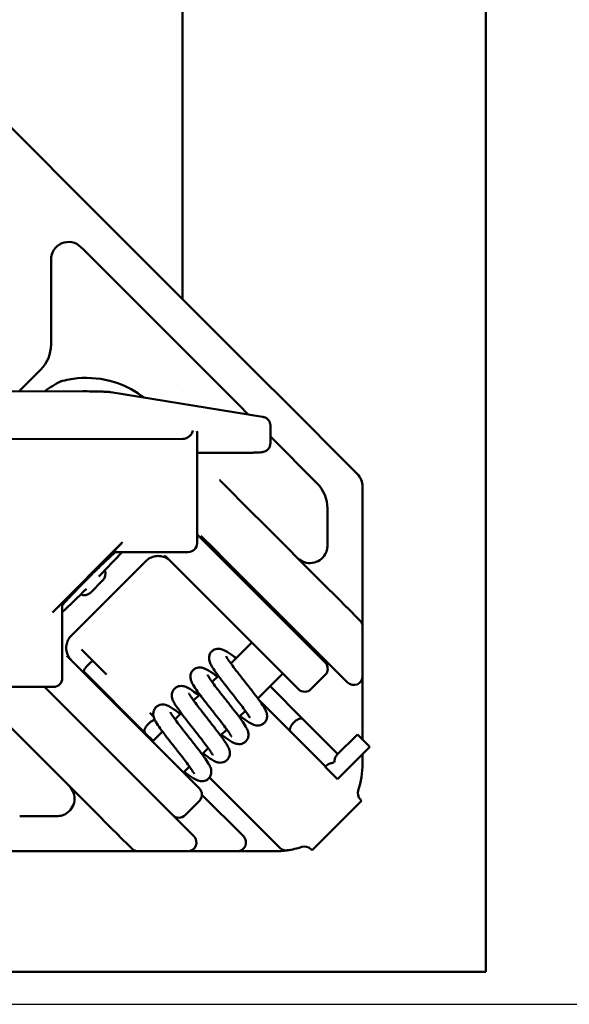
# Model space of a CAD drawing. Header units: millimetres. Extents: x 0 to 14369, y -869 to 2970.
# Tile 119 of 256: x 1360 to 1391, y 1634 to 1690. Entities that reach past the tile are written whole.
import ezdxf

# ---------------------------------------------------------------- set-up
doc = ezdxf.new("R2010")
doc.units = ezdxf.units.MM
doc.header["$LTSCALE"] = 10
doc.layers.add('Bemaßung (ISO)', color=7, linetype='Continuous', lineweight=25)
doc.layers.add('Sichtbar (ISO)', color=7, linetype='Continuous', lineweight=50)
doc.styles.add('Notiztext (DIN)', font='isocpeur.ttf')
doc.dimstyles.new('Standard (DIN)', dxfattribs={"dimscale": 10, "dimtxt": 3.5, "dimasz": 2.5, "dimexe": 3.175, "dimexo": 0.8, "dimgap": 0.8, "dimtad": 1, "dimrnd": 1e-08, "dimzin": 0, "dimtxsty": 'Notiztext (DIN)', "dimcen": 0.09, "dimdle": 10, "dimclrd": 256, "dimclre": 256, "dimclrt": 256, "dimadec": 0, "dimazin": 0, "dimtfac": 1, "dimtmove": 0, "dimatfit": 3, "dimfxl": 1, "dimtolj": 1, "dimtzin": 0, "dimlwd": -1, "dimlwe": -1, "dimarcsym": 0})

# ---------------------------------------------------------------- blocks, each defined once
blk = doc.blocks.new('*D13')
at = {"layer": 'Bemaßung (ISO)', "transparency": 16777216}
for p, q in [((1297.655, 2633.514), (1541.405, 2633.514)), ((1509.655, 1658.514), (1509.655, 2608.514)), ((1293.805, 1633.514), (1541.405, 1633.514))]:
    blk.add_line(p, q, dxfattribs=at)
for points in [[(1505.488, 2608.514), (1513.821, 2608.514), (1509.655, 2633.514)], [(1505.488, 1658.514), (1513.821, 1658.514), (1509.655, 1633.514)]]:
    blk.add_solid(points, dxfattribs=at)
at = {"layer": 'Defpoints', "color": 0, "transparency": 16777216}
for p in [(1289.655, 2633.514), (1509.655, 2633.514), (1285.805, 1633.514)]:
    blk.add_point(p, dxfattribs=at)
at = {"layer": 'Bemaßung (ISO)', "transparency": 16777216, "insert": (1459.655, 2060.889), "char_height": 35, "attachment_point": 1, "rotation": 90, "style": 'Notiztext (DIN)'}
blk.add_mtext('\\A1;1000,00', dxfattribs=at)

msp = doc.modelspace()

# ---------------------------------------------------------------- linework, layer by layer
at = {"layer": 'Sichtbar (ISO)'}
for p, q in [((1386.455, 2137.664), (1386.455, 1635.364)), ((1369.155, 1673.727), (1369.155, 1709.838)), ((1350.065, 1692.817), (1364.915, 1677.967)), ((1365.527, 1677.355), (1364.915, 1677.967)), ((1365.527, 1677.355), (1373.793, 1669.089)), ((1363.5, 1676.553), (1363.362, 1676.692)), ((1363.5, 1676.553), (1364.113, 1675.941)), ((1361.655, 1675.984), (1361.655, 1671.128)), ((1372.379, 1667.675), (1364.113, 1675.941)), ((1361.069, 1669.714), (1360.401, 1669.046)), ((1360.401, 1669.046), (1359.82, 1668.464)), ((1373.793, 1669.089), (1374.814, 1668.068)), ((1354.137, 1668.46), (1363.476, 1668.467)), ((1365.074, 1668.416), (1373.714, 1667.014)), ((1369.155, 1668.487), (1369.155, 1668.487)), ((1374.814, 1668.068), (1379.131, 1663.75)), ((1372.909, 1667.145), (1372.379, 1667.675)), ((1374.172, 1666.508), (1374.171, 1665.509)), ((1369.991, 1666.082), (1369.986, 1659.804)), ((1376.839, 1663.215), (1374.171, 1665.882)), ((1356.358, 1665.74), (1369.149, 1665.749)), ((1372.227, 1664.954), (1370.171, 1664.953)), ((1371.321, 1663.358), (1371.281, 1663.399)), ((1371.349, 1663.33), (1371.337, 1663.343)), ((1371.373, 1663.306), (1371.37, 1663.309)), ((1373.115, 1661.565), (1371.373, 1663.306)), ((1379.424, 1663.043), (1379.424, 1657.169)), ((1373.115, 1661.565), (1373.672, 1661.008)), ((1377.424, 1659.669), (1377.424, 1661.801)), ((1377.227, 1657.452), (1373.672, 1661.008)), ((1375.027, 1655.268), (1369.987, 1660.309)), ((1370.993, 1659.444), (1370.203, 1660.234)), ((1361.741, 1655.858), (1365.74, 1659.857)), ((1365.259, 1659.339), (1365.296, 1659.302)), ((1369.487, 1659.304), (1365.297, 1659.301)), ((1370.993, 1659.444), (1371.55, 1658.886)), ((1367.057, 1658.783), (1362.815, 1654.541)), ((1368.211, 1659.044), (1373.507, 1653.748)), ((1376.52, 1653.917), (1371.55, 1658.886)), ((1363.905, 1656.986), (1364.612, 1657.693)), ((1378.009, 1656.67), (1377.227, 1657.452)), ((1377.241, 1656.873), (1377.241, 1656.873)), ((1362.296, 1656.302), (1362.259, 1656.339)), ((1362.297, 1656.301), (1362.294, 1652.111)), ((1378.531, 1656.149), (1378.009, 1656.67)), ((1374.626, 1655.669), (1374.697, 1655.74)), ((1379.222, 1655.457), (1378.562, 1656.118)), ((1375.027, 1655.268), (1377.257, 1653.039)), ((1379.222, 1655.457), (1379.278, 1655.402)), ((1379.424, 1655.048), (1379.424, 1652.22)), ((1371.91, 1652.954), (1373.106, 1654.149)), ((1363.431, 1653.712), (1363.394, 1653.749)), ((1363.431, 1653.712), (1364.825, 1652.319)), ((1375.736, 1651.518), (1373.507, 1653.748)), ((1376.394, 1653.902), (1376.464, 1653.972)), ((1377.302, 1653.135), (1376.52, 1653.917)), ((1367.85, 1648.091), (1362.554, 1653.387)), ((1377.294, 1653.002), (1377.257, 1653.039)), ((1377.294, 1653.002), (1377.297, 1652.999)), ((1378.515, 1651.921), (1377.302, 1653.135)), ((1367.012, 1649), (1363.537, 1652.475)), ((1373.45, 1650.958), (1374.873, 1652.381)), ((1370.85, 1651.893), (1371.2, 1652.243)), ((1376.483, 1651.479), (1377.297, 1652.292)), ((1378.515, 1651.921), (1378.571, 1651.866)), ((1361.794, 1651.612), (1355.516, 1651.607)), ((1362.325, 1650.575), (1361.289, 1651.611)), ((1374.148, 1651.656), (1376.027, 1649.777)), ((1375.736, 1651.518), (1375.773, 1651.481)), ((1375.776, 1651.479), (1375.773, 1651.481)), ((1369.789, 1650.832), (1370.139, 1651.183)), ((1373.5, 1650.89), (1375.321, 1649.069)), ((1379.424, 1648.608), (1379.424, 1650.805)), ((1358.363, 1650.295), (1360.104, 1648.554)), ((1362.782, 1650.118), (1362.325, 1650.575)), ((1362.782, 1650.118), (1367.752, 1645.149)), ((1367.504, 1649.922), (1367.289, 1650.137)), ((1368.728, 1649.772), (1369.079, 1650.122)), ((1372.389, 1649.897), (1372.74, 1650.248)), ((1376.027, 1649.777), (1378.018, 1647.786)), ((1367.484, 1648.528), (1367.012, 1649)), ((1367.449, 1648.492), (1368.018, 1649.061)), ((1371.328, 1648.837), (1371.679, 1649.187)), ((1375.321, 1649.069), (1377.311, 1647.079)), ((1360.661, 1647.997), (1360.104, 1648.554)), ((1379.133, 1648.9), (1377.949, 1647.716)), ((1379.133, 1648.9), (1379.84, 1648.193)), ((1360.661, 1647.997), (1364.216, 1644.442)), ((1367.85, 1648.091), (1370.079, 1645.862)), ((1370.268, 1647.776), (1370.618, 1648.126)), ((1379.84, 1648.193), (1378.001, 1646.354)), ((1379.424, 1647.244), (1379.424, 1647.778)), ((1369.217, 1646.725), (1369.558, 1647.066)), ((1377.383, 1647.15), (1377.294, 1647.062)), ((1377.294, 1647.062), (1378.001, 1646.354)), ((1370.697, 1646.446), (1374.707, 1642.436)), ((1370.116, 1645.825), (1370.079, 1645.862)), ((1370.116, 1645.825), (1370.119, 1645.822)), ((1368.534, 1644.367), (1367.752, 1645.149)), ((1369.306, 1644.301), (1370.119, 1645.115)), ((1372.631, 1643.098), (1370.266, 1645.463)), ((1379.021, 1644.769), (1379.374, 1645.123)), ((1379.374, 1645.123), (1379.303, 1645.194)), ((1379.021, 1644.769), (1376.899, 1642.648)), ((1359.868, 1644.244), (1361.999, 1644.244)), ((1364.998, 1643.659), (1364.216, 1644.442)), ((1368.534, 1644.367), (1369.747, 1643.153)), ((1364.998, 1643.659), (1365.52, 1643.138)), ((1365.551, 1643.107), (1366.212, 1642.446)), ((1369.803, 1643.098), (1369.747, 1643.153)), ((1364.499, 1642.244), (1358.625, 1642.244)), ((1364.743, 1642.244), (1364.499, 1642.244)), ((1365.315, 1642.244), (1365.015, 1642.244)), ((1366.267, 1642.391), (1366.212, 1642.446)), ((1369.449, 1642.244), (1366.621, 1642.244)), ((1370.176, 1642.244), (1370.553, 1642.244)), ((1370.714, 1642.244), (1370.863, 1642.244)), ((1370.863, 1642.244), (1372.278, 1642.244)), ((1376.474, 1642.366), (1376.546, 1642.295)), ((1376.546, 1642.295), (1376.899, 1642.648)), ((1386.455, 1635.364), (1290.155, 1635.364))]:
    msp.add_line(p, q, dxfattribs=at)
for centre, radius, start, end in [((1362.655, 1675.984), 1, 45, 180), ((1359.655, 1671.128), 2, 315, 0), ((1364.69, 1664.049), 5.567, 116.5238, 127.5122), ((1378.424, 1663.043), 1, 0, 45), ((1375.424, 1661.801), 2, 0, 45), ((1369.486, 1659.804), 0.5, 270.0393, 359.9607), ((1376.424, 1659.669), 1, 356.3402, 0), ((1376.424, 1659.669), 1, 225, 330.8363), ((1378.924, 1655.048), 0.5, 0, 45), ((1376.943, 1652.645), 0.5, 315, 45), ((1361.794, 1652.112), 0.5, 270.0393, 359.9607), ((1378.924, 1652.22), 0.5, 225, 0), ((1376.13, 1651.832), 0.5, 225, 315), ((1374.424, 1647.244), 5, 342.0357, 0), ((1361.999, 1645.244), 1, 300.3276, 45), ((1369.766, 1645.468), 0.5, 315, 45), ((1379.656, 1645.548), 0.5, 162.0357, 225), ((1361.999, 1645.244), 1, 270, 273.2291), ((1368.953, 1644.655), 0.5, 225, 315), ((1369.449, 1642.744), 0.5, 270, 45), ((1372.278, 1642.744), 0.5, 270, 45), ((1366.621, 1642.744), 0.5, 225, 270), ((1375.061, 1642.79), 0.5, 225, 278.1301), ((1374.424, 1647.244), 5, 278.1301, 287.9643), ((1376.121, 1642.012), 0.5, 45, 107.9643)]:
    msp.add_arc(centre, radius, start, end, dxfattribs=at)
for centre, major_axis, ratio, start_param, end_param in [((1364.344, 1674.295), (0.707, 0.707), 0.57735, 0.000003, 0.000015), ((1369.263, 1666.23), (0.416, 0.353), 0.787392, 4.084753, 5.467328), ((1369.491, 1666.193), (-0.364, 0.428), 0.801063, 3.896531, 4.12181), ((1369.15, 1666.267), (-0.366, -0.366), 0.99863, 0.784867, 0.969827), ((1370.917, 1663.056), (0.354, 0.354), 0.85079, 0.000011, 0.000054), ((1365.759, 1659.839), (-0.5, -0.5), 0.037023, 4.712389, 6.283185), ((1363.889, 1657.709), (2.828, 2.828), 0.052358, 4.837717, 5.361743), ((1365.796, 1659.802), (-0.5, -0.5), 0.037023, 0, 0.037057), ((1364.259, 1658.046), (0.354, 0.354), 0.998628, 4.712389, 5.916631), ((1363.889, 1657.709), (2.828, 2.828), 0.052358, 4.063035, 4.587061), ((1363.552, 1657.339), (-0.354, -0.354), 0.998628, 0.366554, 1.570796), ((1361.759, 1655.839), (0.5, 0.5), 0.037023, 0, 1.570796), ((1361.796, 1655.802), (0.5, 0.5), 0.037023, 6.246128, 6.283185), ((1377.704, 1656.98), (0.882, -0.886), 0.000665, 5.928371, 6.049504), ((1364.689, 1643.965), (0.886, -0.882), 0.000665, 0.233682, 0.354814), ((1374.424, 1642.744), (0, -0.5), 0.393655, 6.282932, 6.283173)]:
    msp.add_ellipse(centre, major_axis=major_axis, ratio=ratio, start_param=start_param, end_param=end_param, dxfattribs=at)
for points, knots in [([(1366.949, 1668.112), (1366.893, 1668.155), (1366.837, 1668.197), (1366.303, 1668.58), (1365.791, 1668.827), (1364.584, 1669.205), (1363.871, 1669.276), (1362.844, 1669.179), (1362.518, 1669.119), (1362.198, 1669.027)], [0.8996562, 0.8996562, 0.8996562, 0.8996562, 0.9276901, 0.9276901, 1.1636068, 1.1636068, 1.4757855, 1.4757855, 1.6209665, 1.6209665, 1.6209665, 1.6209665]), ([(1362.233, 1669.053), (1362.23, 1669.049), (1362.226, 1669.046), (1362.217, 1669.038), (1362.211, 1669.034), (1362.204, 1669.03)], [-0.090389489, -0.090389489, -0.090389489, -0.090389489, -0.087020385, -0.087020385, -0.080997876, -0.080997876, -0.080997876, -0.080997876]), ([(1363.476, 1668.467), (1363.642, 1668.467), (1363.811, 1668.466), (1364.127, 1668.462), (1364.278, 1668.459), (1364.548, 1668.452), (1364.669, 1668.448), (1364.875, 1668.437), (1364.956, 1668.431), (1365.042, 1668.421), (1365.058, 1668.419), (1365.074, 1668.416)], [0, 0, 0, 0, 0.0498529, 0.0498529, 0.0988437, 0.0988437, 0.1483047, 0.1483047, 0.1995683, 0.1995683, 0.2110207, 0.2110207, 0.2110207, 0.2110207]), ([(1373.714, 1667.014), (1373.734, 1667.011), (1373.756, 1667.007), (1373.805, 1666.994), (1373.834, 1666.985), (1373.89, 1666.961), (1373.918, 1666.946), (1373.974, 1666.909), (1374.002, 1666.887), (1374.06, 1666.828), (1374.089, 1666.789), (1374.137, 1666.7), (1374.154, 1666.649), (1374.169, 1666.568), (1374.172, 1666.538), (1374.172, 1666.508)], [0, 0, 0, 0, 0.01414468, 0.01414468, 0.02616127, 0.02616127, 0.03635366, 0.03635366, 0.04735399, 0.04735399, 0.06180068, 0.06180068, 0.07774084, 0.07774084, 0.08678977, 0.08678977, 0.08678977, 0.08678977]), ([(1374.171, 1665.509), (1374.171, 1665.454), (1374.162, 1665.399), (1374.127, 1665.296), (1374.101, 1665.248), (1374.037, 1665.163), (1373.998, 1665.126), (1373.937, 1665.083), (1373.917, 1665.071), (1373.882, 1665.053), (1373.865, 1665.046), (1373.825, 1665.029), (1373.802, 1665.022), (1373.763, 1665.012), (1373.746, 1665.009), (1373.701, 1665.001), (1373.675, 1664.997), (1373.565, 1664.985), (1373.462, 1664.979), (1373.259, 1664.97), (1373.181, 1664.968), (1372.959, 1664.962), (1372.802, 1664.959), (1372.505, 1664.955), (1372.366, 1664.954), (1372.227, 1664.954)], [0, 0, 0, 0, 0.0164811, 0.0164811, 0.032648, 0.032648, 0.0487599, 0.0487599, 0.0561451, 0.0561451, 0.0622697, 0.0622697, 0.0724468, 0.0724468, 0.0827106, 0.0827106, 0.1024265, 0.1024265, 0.1617909, 0.1617909, 0.193283, 0.193283, 0.2449215, 0.2449215, 0.2866364, 0.2866364, 0.2866364, 0.2866364]), ([(1365.327, 1659.301), (1365.242, 1659.225), (1365.15, 1659.141), (1364.87, 1658.882), (1364.669, 1658.692), (1364.244, 1658.282), (1364.021, 1658.062), (1363.576, 1657.619), (1363.355, 1657.394), (1362.94, 1656.964), (1362.745, 1656.759), (1362.472, 1656.465), (1362.38, 1656.364), (1362.297, 1656.271)], [5.474379, 5.474379, 5.474379, 5.474379, 5.644064, 5.644064, 5.956867, 5.956867, 6.273263, 6.273263, 6.590477, 6.590477, 6.906975, 6.906975, 7.091992, 7.091992, 7.091992, 7.091992]), ([(1368.47, 1658.785), (1368.396, 1658.859), (1368.311, 1658.921), (1368.124, 1659.016), (1368.024, 1659.048), (1367.817, 1659.081), (1367.711, 1659.081), (1367.505, 1659.048), (1367.404, 1659.015), (1367.217, 1658.92), (1367.131, 1658.857), (1367.057, 1658.783)], [5.497787, 5.497787, 5.497787, 5.497787, 5.811946, 5.811946, 6.126106, 6.126106, 6.440265, 6.440265, 6.754424, 6.754424, 7.068583, 7.068583, 7.068583, 7.068583]), ([(1368.32, 1658.935), (1368.315, 1658.94), (1368.311, 1658.944), (1368.259, 1658.994), (1368.213, 1659.027), (1368.152, 1659.066), (1368.138, 1659.072), (1368.145, 1659.065), (1368.167, 1659.051), (1368.242, 1658.998), (1368.294, 1658.959), (1368.351, 1658.903), (1368.356, 1658.899), (1368.361, 1658.894)], [-0.4992931, -0.4992931, -0.4992931, -0.4992931, -0.4966977, -0.4966977, -0.467584, -0.467584, -0.4384702, -0.4384702, -0.4093565, -0.4093565, -0.3802428, -0.3802428, -0.3776473, -0.3776473, -0.3776473, -0.3776473]), ([(1377.298, 1659.182), (1377.35, 1659.277), (1377.388, 1659.381), (1377.415, 1659.527), (1377.42, 1659.566), (1377.422, 1659.605)], [0, 0, 0, 0, 0.03248783, 0.03248783, 0.04436117, 0.04436117, 0.04436117, 0.04436117]), ([(1379.424, 1657.169), (1379.424, 1657.004), (1379.424, 1656.742), (1379.424, 1656.51), (1379.424, 1656.42)], [0, 0, 0, 0, 0.1111111, 0.1879508, 0.1879508, 0.1879508, 0.1879508]), ([(1379.424, 1655.686), (1379.424, 1655.685), (1379.424, 1655.599), (1379.424, 1655.503), (1379.424, 1655.423), (1379.424, 1655.407)], [0.442817, 0.442817, 0.442817, 0.442817, 0.4444444, 0.5555556, 0.5840631, 0.5840631, 0.5840631, 0.5840631]), ([(1379.424, 1655.27), (1379.424, 1655.228), (1379.424, 1655.184), (1379.424, 1655.149), (1379.424, 1655.142)], [0.6784653, 0.6784653, 0.6784653, 0.6784653, 0.7777778, 0.8015303, 0.8015303, 0.8015303, 0.8015303]), ([(1362.815, 1654.541), (1362.74, 1654.467), (1362.678, 1654.381), (1362.583, 1654.194), (1362.55, 1654.093), (1362.517, 1653.887), (1362.517, 1653.781), (1362.55, 1653.574), (1362.582, 1653.474), (1362.677, 1653.287), (1362.739, 1653.202), (1362.813, 1653.128)], [0.785398, 0.785398, 0.785398, 0.785398, 1.099557, 1.099557, 1.413717, 1.413717, 1.727876, 1.727876, 2.042035, 2.042035, 2.356194, 2.356194, 2.356194, 2.356194]), ([(1373.004, 1649.843), (1373.004, 1649.843), (1373.004, 1649.843), (1373.002, 1649.846), (1372.998, 1649.856), (1372.978, 1649.893), (1372.96, 1649.924), (1372.903, 1650.014), (1372.859, 1650.08), (1372.741, 1650.247), (1372.661, 1650.355), (1372.474, 1650.603), (1372.362, 1650.749), (1372.122, 1651.055), (1371.992, 1651.22), (1371.733, 1651.549), (1371.602, 1651.717), (1371.354, 1652.037), (1371.236, 1652.193), (1371.028, 1652.478), (1370.937, 1652.609), (1370.824, 1652.79), (1370.789, 1652.851), (1370.722, 1652.985), (1370.69, 1653.059), (1370.666, 1653.219), (1370.664, 1653.286), (1370.687, 1653.414), (1370.71, 1653.476), (1370.765, 1653.568), (1370.792, 1653.603), (1370.822, 1653.634)], [0.0784146, 0.0784146, 0.0784146, 0.0784146, 0.0811448, 0.0811448, 0.1008462, 0.1008462, 0.128751, 0.128751, 0.1692244, 0.1692244, 0.2203749, 0.2203749, 0.2789769, 0.2789769, 0.3408623, 0.3408623, 0.4048071, 0.4048071, 0.4708002, 0.4708002, 0.5400568, 0.5400568, 0.5795914, 0.5795914, 0.6258731, 0.6258731, 0.6507822, 0.6507822, 0.6722928, 0.6722928, 0.6865077, 0.6865077, 0.6865077, 0.6865077]), ([(1370.822, 1653.634), (1370.865, 1653.676), (1370.917, 1653.712), (1371.024, 1653.762), (1371.08, 1653.778), (1371.189, 1653.791), (1371.242, 1653.789), (1371.338, 1653.775), (1371.38, 1653.763), (1371.48, 1653.729), (1371.533, 1653.704), (1371.729, 1653.6), (1371.884, 1653.495), (1372.115, 1653.328), (1372.163, 1653.293), (1372.212, 1653.256)], [0, 0, 0, 0, 0.0200576, 0.0200576, 0.0397416, 0.0397416, 0.0600722, 0.0600722, 0.0819661, 0.0819661, 0.1165024, 0.1165024, 0.2069992, 0.2069992, 0.2293725, 0.2293725, 0.2293725, 0.2293725]), ([(1363.537, 1652.475), (1363.534, 1652.478), (1363.527, 1652.489), (1363.525, 1652.516), (1363.539, 1652.563), (1363.568, 1652.621), (1363.612, 1652.688), (1363.667, 1652.762), (1363.733, 1652.838), (1363.781, 1652.889), (1363.805, 1652.914)], [0.5, 0.5, 0.5, 0.5, 0.5333342, 0.5999994, 0.6666667, 0.7333347, 0.7999989, 0.8666671, 0.9333325, 1, 1, 1, 1]), ([(1363.805, 1652.914), (1363.83, 1652.938), (1363.881, 1652.986), (1363.957, 1653.052), (1364.008, 1653.09), (1364.033, 1653.107), (1364.035, 1653.109)], [0, 0, 0, 0, 0.0666675, 0.1333329, 0.2000011, 0.2048587, 0.2048587, 0.2048587, 0.2048587]), ([(1371.646, 1653.358), (1371.646, 1653.358), (1371.646, 1653.358), (1371.647, 1653.356), (1371.652, 1653.346), (1371.671, 1653.311), (1371.689, 1653.28), (1371.744, 1653.191), (1371.787, 1653.127), (1371.903, 1652.963), (1371.982, 1652.855), (1372.168, 1652.608), (1372.279, 1652.464), (1372.516, 1652.16), (1372.646, 1651.995), (1372.905, 1651.666), (1373.037, 1651.498), (1373.286, 1651.176), (1373.405, 1651.02), (1373.614, 1650.734), (1373.706, 1650.603), (1373.819, 1650.422), (1373.855, 1650.361), (1373.923, 1650.226), (1373.957, 1650.151), (1373.984, 1649.988), (1373.986, 1649.918), (1373.962, 1649.786), (1373.939, 1649.724), (1373.884, 1649.632), (1373.857, 1649.598), (1373.827, 1649.568)], [0.0782802, 0.0782802, 0.0782802, 0.0782802, 0.0804245, 0.0804245, 0.1002586, 0.1002586, 0.128227, 0.128227, 0.1677342, 0.1677342, 0.2191537, 0.2191537, 0.2772389, 0.2772389, 0.3390115, 0.3390115, 0.4031055, 0.4031055, 0.4692275, 0.4692275, 0.5380545, 0.5380545, 0.5772046, 0.5772046, 0.6246709, 0.6246709, 0.6507472, 0.6507472, 0.67257, 0.67257, 0.6865676, 0.6865676, 0.6865676, 0.6865676]), ([(1371.943, 1648.782), (1371.943, 1648.782), (1371.942, 1648.785), (1371.935, 1648.798), (1371.926, 1648.816), (1371.893, 1648.873), (1371.865, 1648.918), (1371.785, 1649.039), (1371.726, 1649.122), (1371.578, 1649.325), (1371.483, 1649.451), (1371.27, 1649.728), (1371.148, 1649.884), (1370.897, 1650.204), (1370.764, 1650.372), (1370.506, 1650.701), (1370.379, 1650.866), (1370.144, 1651.174), (1370.037, 1651.32), (1369.851, 1651.586), (1369.775, 1651.704), (1369.677, 1651.889), (1369.643, 1651.961), (1369.615, 1652.09), (1369.61, 1652.123), (1369.604, 1652.222), (1369.611, 1652.294), (1369.652, 1652.421), (1369.683, 1652.479), (1369.734, 1652.544), (1369.748, 1652.559), (1369.762, 1652.573)], [0.0781004, 0.0781004, 0.0781004, 0.0781004, 0.0885885, 0.0885885, 0.1115155, 0.1115155, 0.1449262, 0.1449262, 0.1899069, 0.1899069, 0.2451028, 0.2451028, 0.3052155, 0.3052155, 0.3680411, 0.3680411, 0.4329291, 0.4329291, 0.5001647, 0.5001647, 0.5717369, 0.5717369, 0.6193455, 0.6193455, 0.6337188, 0.6337188, 0.6590117, 0.6590117, 0.6798829, 0.6798829, 0.6864945, 0.6864945, 0.6864945, 0.6864945]), ([(1369.762, 1652.573), (1369.805, 1652.616), (1369.857, 1652.652), (1369.964, 1652.702), (1370.021, 1652.717), (1370.13, 1652.73), (1370.184, 1652.728), (1370.28, 1652.714), (1370.323, 1652.702), (1370.425, 1652.666), (1370.479, 1652.64), (1370.672, 1652.536), (1370.826, 1652.432), (1371.055, 1652.267), (1371.102, 1652.232), (1371.152, 1652.195)], [0, 0, 0, 0, 0.0201823, 0.0201823, 0.0399829, 0.0399829, 0.0604947, 0.0604947, 0.0826545, 0.0826545, 0.1178263, 0.1178263, 0.2068701, 0.2068701, 0.2293028, 0.2293028, 0.2293028, 0.2293028]), ([(1370.585, 1652.298), (1370.585, 1652.298), (1370.587, 1652.295), (1370.593, 1652.281), (1370.603, 1652.262), (1370.636, 1652.205), (1370.665, 1652.159), (1370.747, 1652.036), (1370.807, 1651.952), (1370.956, 1651.747), (1371.052, 1651.62), (1371.267, 1651.341), (1371.389, 1651.185), (1371.64, 1650.865), (1371.773, 1650.696), (1372.031, 1650.367), (1372.159, 1650.202), (1372.392, 1649.895), (1372.499, 1649.749), (1372.683, 1649.485), (1372.758, 1649.368), (1372.855, 1649.181), (1372.89, 1649.108), (1372.921, 1648.947), (1372.926, 1648.876), (1372.906, 1648.742), (1372.885, 1648.679), (1372.83, 1648.58), (1372.801, 1648.541), (1372.767, 1648.507)], [0.0780919, 0.0780919, 0.0780919, 0.0780919, 0.089059, 0.089059, 0.112064, 0.112064, 0.1457625, 0.1457625, 0.1911536, 0.1911536, 0.2464687, 0.2464687, 0.3066044, 0.3066044, 0.3695245, 0.3695245, 0.4345909, 0.4345909, 0.5017962, 0.5017962, 0.5734599, 0.5734599, 0.6217784, 0.6217784, 0.6485778, 0.6485778, 0.6705764, 0.6705764, 0.6863864, 0.6863864, 0.6863864, 0.6863864]), ([(1379.424, 1652.066), (1379.424, 1652.069), (1379.424, 1652.072), (1379.424, 1652.075), (1379.424, 1652.093), (1379.424, 1652.109), (1379.424, 1652.124), (1379.424, 1652.139), (1379.424, 1652.152), (1379.424, 1652.163), (1379.424, 1652.17), (1379.424, 1652.176), (1379.424, 1652.182), (1379.424, 1652.186), (1379.424, 1652.189), (1379.424, 1652.193), (1379.424, 1652.201), (1379.424, 1652.208), (1379.424, 1652.212), (1379.424, 1652.215), (1379.424, 1652.218), (1379.424, 1652.219)], [0.6706126, 0.6706126, 0.6706126, 0.6706126, 0.6800253, 0.6800253, 0.6800253, 0.737988, 0.737988, 0.737988, 0.7971699, 0.7971699, 0.7971699, 0.8333333, 0.8333333, 0.8333333, 0.8594016, 0.8594016, 0.8594016, 0.9265534, 0.9265534, 0.9265534, 0.9740417, 0.9740417, 0.9740417, 0.9740417]), ([(1379.424, 1652.066), (1379.424, 1652.006), (1379.424, 1651.931), (1379.424, 1651.766), (1379.424, 1651.673), (1379.424, 1651.576)], [0, 0, 0, 0, 0.03084745, 0.03084745, 0.06283461, 0.06283461, 0.06283461, 0.06283461]), ([(1370.882, 1647.722), (1370.882, 1647.722), (1370.882, 1647.722), (1370.881, 1647.724), (1370.876, 1647.735), (1370.857, 1647.771), (1370.839, 1647.802), (1370.783, 1647.891), (1370.739, 1647.956), (1370.621, 1648.123), (1370.542, 1648.231), (1370.355, 1648.479), (1370.243, 1648.624), (1370.004, 1648.93), (1369.874, 1649.095), (1369.616, 1649.424), (1369.484, 1649.592), (1369.236, 1649.913), (1369.117, 1650.068), (1368.908, 1650.354), (1368.817, 1650.485), (1368.704, 1650.665), (1368.669, 1650.726), (1368.602, 1650.861), (1368.569, 1650.935), (1368.545, 1651.096), (1368.543, 1651.164), (1368.566, 1651.293), (1368.589, 1651.355), (1368.644, 1651.448), (1368.671, 1651.482), (1368.701, 1651.512)], [0.0784175, 0.0784175, 0.0784175, 0.0784175, 0.0808702, 0.0808702, 0.1008283, 0.1008283, 0.1285904, 0.1285904, 0.1687478, 0.1687478, 0.2200994, 0.2200994, 0.2784929, 0.2784929, 0.3402936, 0.3402936, 0.4042867, 0.4042867, 0.4704428, 0.4704428, 0.5395174, 0.5395174, 0.5788873, 0.5788873, 0.6255769, 0.6255769, 0.6507391, 0.6507391, 0.6724371, 0.6724371, 0.6865918, 0.6865918, 0.6865918, 0.6865918]), ([(1368.701, 1651.512), (1368.744, 1651.555), (1368.796, 1651.591), (1368.903, 1651.641), (1368.959, 1651.657), (1369.068, 1651.67), (1369.121, 1651.668), (1369.217, 1651.654), (1369.259, 1651.642), (1369.358, 1651.608), (1369.41, 1651.583), (1369.605, 1651.48), (1369.759, 1651.376), (1369.992, 1651.208), (1370.041, 1651.172), (1370.091, 1651.135)], [0, 0, 0, 0, 0.020073, 0.020073, 0.0397878, 0.0397878, 0.060029, 0.060029, 0.0817321, 0.0817321, 0.1159098, 0.1159098, 0.2063356, 0.2063356, 0.2292932, 0.2292932, 0.2292932, 0.2292932]), ([(1369.525, 1651.237), (1369.525, 1651.237), (1369.525, 1651.237), (1369.526, 1651.234), (1369.531, 1651.224), (1369.55, 1651.187), (1369.568, 1651.157), (1369.624, 1651.067), (1369.668, 1651.002), (1369.786, 1650.835), (1369.866, 1650.727), (1370.053, 1650.479), (1370.165, 1650.334), (1370.403, 1650.028), (1370.533, 1649.863), (1370.792, 1649.534), (1370.924, 1649.366), (1371.172, 1649.045), (1371.29, 1648.89), (1371.499, 1648.604), (1371.59, 1648.473), (1371.703, 1648.293), (1371.738, 1648.232), (1371.805, 1648.097), (1371.838, 1648.023), (1371.863, 1647.862), (1371.864, 1647.794), (1371.841, 1647.666), (1371.818, 1647.604), (1371.763, 1647.511), (1371.736, 1647.477), (1371.706, 1647.446)], [0.0784316, 0.0784316, 0.0784316, 0.0784316, 0.0809057, 0.0809057, 0.1008689, 0.1008689, 0.1286079, 0.1286079, 0.1688198, 0.1688198, 0.220145, 0.220145, 0.2785746, 0.2785746, 0.3403808, 0.3403808, 0.4043655, 0.4043655, 0.4705065, 0.4705065, 0.539611, 0.539611, 0.5789993, 0.5789993, 0.6256318, 0.6256318, 0.6507607, 0.6507607, 0.6724392, 0.6724392, 0.6865883, 0.6865883, 0.6865883, 0.6865883]), ([(1379.424, 1650.805), (1379.424, 1650.877), (1379.424, 1650.947), (1379.424, 1651.014), (1379.424, 1651.079), (1379.424, 1651.141), (1379.424, 1651.201), (1379.424, 1651.208), (1379.424, 1651.215), (1379.424, 1651.221), (1379.424, 1651.272), (1379.424, 1651.321), (1379.424, 1651.368), (1379.424, 1651.42), (1379.424, 1651.469), (1379.424, 1651.517), (1379.424, 1651.536), (1379.424, 1651.556), (1379.424, 1651.574), (1379.424, 1651.575), (1379.424, 1651.575), (1379.424, 1651.576)], [0, 0, 0, 0, 0.0804483, 0.0804483, 0.0804483, 0.158036, 0.158036, 0.158036, 0.1666667, 0.1666667, 0.1666667, 0.232441, 0.232441, 0.232441, 0.3038559, 0.3038559, 0.3038559, 0.3333333, 0.3333333, 0.3333333, 0.3341466, 0.3341466, 0.3341466, 0.3341466]), ([(1369.822, 1646.661), (1369.822, 1646.661), (1369.82, 1646.663), (1369.814, 1646.678), (1369.804, 1646.696), (1369.771, 1646.754), (1369.742, 1646.799), (1369.66, 1646.922), (1369.6, 1647.007), (1369.451, 1647.212), (1369.355, 1647.339), (1369.14, 1647.618), (1369.018, 1647.774), (1368.767, 1648.094), (1368.634, 1648.263), (1368.376, 1648.592), (1368.248, 1648.757), (1368.015, 1649.064), (1367.908, 1649.209), (1367.724, 1649.473), (1367.649, 1649.59), (1367.552, 1649.777), (1367.517, 1649.85), (1367.486, 1650.012), (1367.481, 1650.083), (1367.501, 1650.217), (1367.522, 1650.28), (1367.577, 1650.379), (1367.607, 1650.418), (1367.64, 1650.451)], [0.0780982, 0.0780982, 0.0780982, 0.0780982, 0.0890688, 0.0890688, 0.11206, 0.11206, 0.1457541, 0.1457541, 0.1911719, 0.1911719, 0.2464706, 0.2464706, 0.3066026, 0.3066026, 0.3695327, 0.3695327, 0.434617, 0.434617, 0.5018011, 0.5018011, 0.5734572, 0.5734572, 0.6217888, 0.6217888, 0.6486345, 0.6486345, 0.6705674, 0.6705674, 0.6863861, 0.6863861, 0.6863861, 0.6863861]), ([(1367.64, 1650.451), (1367.683, 1650.494), (1367.735, 1650.53), (1367.843, 1650.581), (1367.899, 1650.596), (1368.008, 1650.609), (1368.062, 1650.607), (1368.158, 1650.593), (1368.201, 1650.581), (1368.302, 1650.545), (1368.357, 1650.519), (1368.558, 1650.411), (1368.722, 1650.299), (1368.954, 1650.13), (1368.992, 1650.103), (1369.03, 1650.074)], [0, 0, 0, 0, 0.0201647, 0.0201647, 0.0399469, 0.0399469, 0.0604273, 0.0604273, 0.0825579, 0.0825579, 0.1177848, 0.1177848, 0.2117348, 0.2117348, 0.2292977, 0.2292977, 0.2292977, 0.2292977]), ([(1368.464, 1650.177), (1368.464, 1650.177), (1368.465, 1650.174), (1368.472, 1650.161), (1368.481, 1650.143), (1368.513, 1650.086), (1368.541, 1650.042), (1368.622, 1649.921), (1368.68, 1649.838), (1368.828, 1649.635), (1368.923, 1649.509), (1369.136, 1649.232), (1369.257, 1649.076), (1369.509, 1648.757), (1369.641, 1648.588), (1369.899, 1648.259), (1370.027, 1648.095), (1370.261, 1647.786), (1370.369, 1647.64), (1370.555, 1647.374), (1370.631, 1647.256), (1370.729, 1647.071), (1370.764, 1646.999), (1370.792, 1646.871), (1370.797, 1646.837), (1370.803, 1646.738), (1370.796, 1646.665), (1370.755, 1646.538), (1370.724, 1646.48), (1370.673, 1646.415), (1370.66, 1646.4), (1370.645, 1646.386)], [0.0781074, 0.0781074, 0.0781074, 0.0781074, 0.0885141, 0.0885141, 0.111421, 0.111421, 0.1447777, 0.1447777, 0.1897031, 0.1897031, 0.2448665, 0.2448665, 0.304975, 0.304975, 0.3677901, 0.3677901, 0.4326583, 0.4326583, 0.4998836, 0.4998836, 0.5714388, 0.5714388, 0.6189335, 0.6189335, 0.6335549, 0.6335549, 0.6589953, 0.6589953, 0.6798628, 0.6798628, 0.6865027, 0.6865027, 0.6865027, 0.6865027]), ([(1367.012, 1649), (1367.006, 1649.006), (1367.001, 1649.012), (1366.997, 1649.018), (1366.993, 1649.026), (1366.989, 1649.035), (1366.986, 1649.044), (1366.984, 1649.051), (1366.982, 1649.058), (1366.981, 1649.066), (1366.979, 1649.077), (1366.979, 1649.09), (1366.979, 1649.104), (1366.98, 1649.111), (1366.98, 1649.118), (1366.981, 1649.125), (1366.984, 1649.141), (1366.987, 1649.158), (1366.992, 1649.176), (1366.994, 1649.182), (1366.996, 1649.188), (1366.999, 1649.195), (1367.006, 1649.215), (1367.014, 1649.236), (1367.024, 1649.257), (1367.027, 1649.262), (1367.029, 1649.267), (1367.032, 1649.271), (1367.044, 1649.295), (1367.058, 1649.318), (1367.073, 1649.342), (1367.075, 1649.345), (1367.077, 1649.348), (1367.08, 1649.352), (1367.097, 1649.377), (1367.116, 1649.403), (1367.136, 1649.427), (1367.159, 1649.456), (1367.184, 1649.483), (1367.21, 1649.509)], [0, 0, 0, 0, 0.066053, 0.066053, 0.066053, 0.142857, 0.142857, 0.142857, 0.198054, 0.198054, 0.198054, 0.285714, 0.285714, 0.285714, 0.330474, 0.330474, 0.330474, 0.428571, 0.428571, 0.428571, 0.463522, 0.463522, 0.463522, 0.571429, 0.571429, 0.571429, 0.59658, 0.59658, 0.59658, 0.714286, 0.714286, 0.714286, 0.730877, 0.730877, 0.730877, 0.857143, 0.857143, 0.857143, 1, 1, 1, 1]), ([(1367.21, 1649.509), (1367.236, 1649.535), (1367.263, 1649.56), (1367.291, 1649.583), (1367.316, 1649.603), (1367.342, 1649.622), (1367.367, 1649.639), (1367.371, 1649.642), (1367.374, 1649.644), (1367.377, 1649.646), (1367.401, 1649.661), (1367.424, 1649.675), (1367.447, 1649.687), (1367.452, 1649.69), (1367.457, 1649.692), (1367.462, 1649.694), (1367.483, 1649.705), (1367.504, 1649.713), (1367.524, 1649.72), (1367.53, 1649.722), (1367.537, 1649.725), (1367.543, 1649.726), (1367.554, 1649.73), (1367.564, 1649.732), (1367.574, 1649.734)], [0, 0, 0, 0, 0.1428571, 0.1428571, 0.1428571, 0.269123, 0.269123, 0.269123, 0.2857143, 0.2857143, 0.2857143, 0.4034197, 0.4034197, 0.4034197, 0.4285714, 0.4285714, 0.4285714, 0.5364779, 0.5364779, 0.5364779, 0.5714286, 0.5714286, 0.5714286, 0.630572, 0.630572, 0.630572, 0.630572]), ([(1373.827, 1649.568), (1373.784, 1649.525), (1373.733, 1649.489), (1373.625, 1649.439), (1373.569, 1649.423), (1373.459, 1649.41), (1373.405, 1649.413), (1373.309, 1649.427), (1373.267, 1649.438), (1373.169, 1649.473), (1373.117, 1649.497), (1372.922, 1649.601), (1372.766, 1649.706), (1372.534, 1649.874), (1372.486, 1649.909), (1372.437, 1649.945)], [0, 0, 0, 0, 0.0201309, 0.0201309, 0.0398923, 0.0398923, 0.0603638, 0.0603638, 0.0820056, 0.0820056, 0.1161591, 0.1161591, 0.2069321, 0.2069321, 0.229242, 0.229242, 0.229242, 0.229242]), ([(1375.509, 1649.591), (1375.486, 1649.568), (1375.464, 1649.544), (1375.444, 1649.519), (1375.441, 1649.516), (1375.439, 1649.513), (1375.436, 1649.51), (1375.418, 1649.488), (1375.402, 1649.465), (1375.386, 1649.443), (1375.382, 1649.436), (1375.377, 1649.429), (1375.373, 1649.422), (1375.361, 1649.403), (1375.35, 1649.385), (1375.34, 1649.366), (1375.335, 1649.356), (1375.33, 1649.345), (1375.326, 1649.335), (1375.319, 1649.32), (1375.313, 1649.306), (1375.307, 1649.291), (1375.303, 1649.278), (1375.298, 1649.264), (1375.295, 1649.252), (1375.292, 1649.241), (1375.29, 1649.232), (1375.289, 1649.222), (1375.286, 1649.206), (1375.284, 1649.191), (1375.284, 1649.177), (1375.284, 1649.172), (1375.284, 1649.166), (1375.284, 1649.16), (1375.285, 1649.144), (1375.288, 1649.129), (1375.293, 1649.115), (1375.294, 1649.113), (1375.295, 1649.111), (1375.295, 1649.109), (1375.302, 1649.093), (1375.31, 1649.08), (1375.321, 1649.069)], [0, 0, 0, 0, 0.127291, 0.127291, 0.127291, 0.142857, 0.142857, 0.142857, 0.252705, 0.252705, 0.252705, 0.285714, 0.285714, 0.285714, 0.378148, 0.378148, 0.378148, 0.428571, 0.428571, 0.428571, 0.502296, 0.502296, 0.502296, 0.571429, 0.571429, 0.571429, 0.626199, 0.626199, 0.626199, 0.714286, 0.714286, 0.714286, 0.750776, 0.750776, 0.750776, 0.857143, 0.857143, 0.857143, 0.874766, 0.874766, 0.874766, 1, 1, 1, 1]), ([(1376.027, 1649.777), (1376.016, 1649.788), (1376.003, 1649.796), (1375.988, 1649.802), (1375.986, 1649.803), (1375.984, 1649.804), (1375.981, 1649.805), (1375.968, 1649.81), (1375.953, 1649.813), (1375.937, 1649.814), (1375.932, 1649.814), (1375.926, 1649.814), (1375.92, 1649.814), (1375.906, 1649.814), (1375.892, 1649.813), (1375.876, 1649.81), (1375.867, 1649.809), (1375.857, 1649.806), (1375.846, 1649.804), (1375.834, 1649.8), (1375.821, 1649.796), (1375.807, 1649.792), (1375.793, 1649.786), (1375.778, 1649.781), (1375.764, 1649.774), (1375.754, 1649.769), (1375.743, 1649.764), (1375.733, 1649.759), (1375.715, 1649.749), (1375.696, 1649.739), (1375.677, 1649.727), (1375.671, 1649.722), (1375.664, 1649.718), (1375.657, 1649.713), (1375.635, 1649.698), (1375.612, 1649.682), (1375.591, 1649.664), (1375.588, 1649.662), (1375.584, 1649.659), (1375.581, 1649.657), (1375.556, 1649.636), (1375.532, 1649.614), (1375.509, 1649.591)], [0.0011368, 0.0011368, 0.0011368, 0.0011368, 0.1239356, 0.1239356, 0.1239356, 0.1428571, 0.1428571, 0.1428571, 0.2478565, 0.2478565, 0.2478565, 0.2857143, 0.2857143, 0.2857143, 0.3727594, 0.3727594, 0.3727594, 0.4285714, 0.4285714, 0.4285714, 0.4972122, 0.4972122, 0.4972122, 0.5714286, 0.5714286, 0.5714286, 0.6219224, 0.6219224, 0.6219224, 0.7142857, 0.7142857, 0.7142857, 0.7477412, 0.7477412, 0.7477412, 0.8571429, 0.8571429, 0.8571429, 0.8731867, 0.8731867, 0.8731867, 1, 1, 1, 1]), ([(1372.767, 1648.507), (1372.724, 1648.464), (1372.672, 1648.428), (1372.564, 1648.378), (1372.508, 1648.363), (1372.399, 1648.35), (1372.345, 1648.352), (1372.249, 1648.366), (1372.206, 1648.378), (1372.104, 1648.413), (1372.05, 1648.439), (1371.849, 1648.548), (1371.687, 1648.659), (1371.454, 1648.827), (1371.416, 1648.855), (1371.377, 1648.885)], [0, 0, 0, 0, 0.020168, 0.020168, 0.0399534, 0.0399534, 0.0604388, 0.0604388, 0.0825759, 0.0825759, 0.1178211, 0.1178211, 0.2114127, 0.2114127, 0.2292964, 0.2292964, 0.2292964, 0.2292964]), ([(1371.706, 1647.446), (1371.663, 1647.403), (1371.611, 1647.368), (1371.504, 1647.317), (1371.448, 1647.302), (1371.339, 1647.289), (1371.286, 1647.291), (1371.19, 1647.305), (1371.148, 1647.316), (1371.049, 1647.35), (1370.997, 1647.375), (1370.802, 1647.478), (1370.648, 1647.583), (1370.415, 1647.751), (1370.367, 1647.787), (1370.316, 1647.824)], [0, 0, 0, 0, 0.0200649, 0.0200649, 0.0397738, 0.0397738, 0.0600073, 0.0600073, 0.0817322, 0.0817322, 0.1159279, 0.1159279, 0.2063442, 0.2063442, 0.2293008, 0.2293008, 0.2293008, 0.2293008]), ([(1377.784, 1647.27), (1377.783, 1647.27), (1377.783, 1647.27), (1377.783, 1647.27), (1377.782, 1647.271), (1377.781, 1647.272), (1377.78, 1647.272), (1377.776, 1647.275), (1377.772, 1647.276), (1377.756, 1647.279), (1377.743, 1647.279), (1377.711, 1647.276), (1377.696, 1647.274), (1377.638, 1647.264), (1377.582, 1647.251), (1377.462, 1647.208), (1377.419, 1647.183), (1377.388, 1647.156), (1377.386, 1647.153), (1377.383, 1647.15)], [-0.05808345, -0.05808345, -0.05808345, -0.05808345, -0.05804017, -0.05804017, -0.05794149, -0.05794149, -0.05776225, -0.05776225, -0.0569744, -0.0569744, -0.05564174, -0.05564174, -0.05447895, -0.05447895, -0.05105123, -0.05105123, -0.04698725, -0.04698725, -0.04653697, -0.04653697, -0.04653697, -0.04653697]), ([(1377.949, 1647.716), (1377.944, 1647.711), (1377.939, 1647.706), (1377.904, 1647.663), (1377.877, 1647.606), (1377.845, 1647.498), (1377.838, 1647.467), (1377.829, 1647.418), (1377.826, 1647.4), (1377.823, 1647.373), (1377.822, 1647.363), (1377.822, 1647.347), (1377.822, 1647.341), (1377.824, 1647.332), (1377.825, 1647.328), (1377.827, 1647.322), (1377.829, 1647.319), (1377.831, 1647.317), (1377.831, 1647.317), (1377.831, 1647.317)], [-0.0614024, -0.0614024, -0.0614024, -0.0614024, -0.05627451, -0.05627451, -0.0255897, -0.0255897, -0.01422826, -0.01422826, -0.00805379, -0.00805379, -0.00459711, -0.00459711, -0.00256234, -0.00256234, -0.00116973, -0.00116973, 0, 0, 0.00000115, 0.00000115, 0.00000115, 0.00000115]), ([(1370.645, 1646.386), (1370.602, 1646.343), (1370.55, 1646.307), (1370.443, 1646.257), (1370.387, 1646.241), (1370.277, 1646.228), (1370.223, 1646.231), (1370.126, 1646.245), (1370.083, 1646.257), (1369.982, 1646.292), (1369.929, 1646.318), (1369.735, 1646.422), (1369.581, 1646.527), (1369.352, 1646.692), (1369.304, 1646.727), (1369.255, 1646.763)], [0, 0, 0, 0, 0.0201825, 0.0201825, 0.0399835, 0.0399835, 0.0604965, 0.0604965, 0.0826557, 0.0826557, 0.1177265, 0.1177265, 0.2070473, 0.2070473, 0.2293217, 0.2293217, 0.2293217, 0.2293217]), ([(1362.056, 1644.246), (1362.163, 1644.252), (1362.271, 1644.276), (1362.417, 1644.334), (1362.462, 1644.356), (1362.504, 1644.381)], [0, 0, 0, 0, 0.03232523, 0.03232523, 0.04713976, 0.04713976, 0.04713976, 0.04713976]), ([(1366.298, 1642.244), (1366.283, 1642.244), (1366.186, 1642.244), (1365.971, 1642.244), (1365.745, 1642.244), (1365.634, 1642.244), (1365.633, 1642.244)], [0.3120711, 0.3120711, 0.3120711, 0.3120711, 0.3333333, 0.4444444, 0.5555556, 0.5560589, 0.5560589, 0.5560589, 0.5560589]), ([(1366.558, 1642.244), (1366.533, 1642.244), (1366.501, 1642.244), (1366.46, 1642.244), (1366.46, 1642.244)], [0.14138021, 0.14138021, 0.14138021, 0.14138021, 0.22222222, 0.22299708, 0.22299708, 0.22299708, 0.22299708]), ([(1369.509, 1642.244), (1369.528, 1642.244), (1369.556, 1642.244), (1369.589, 1642.244), (1369.592, 1642.244)], [0.14942837, 0.14942837, 0.14942837, 0.14942837, 0.22222222, 0.22858709, 0.22858709, 0.22858709, 0.22858709]), ([(1369.666, 1642.244), (1369.694, 1642.244), (1369.786, 1642.244), (1369.897, 1642.244), (1369.971, 1642.244), (1369.973, 1642.244)], [0.2804383, 0.2804383, 0.2804383, 0.2804383, 0.3333333, 0.4444444, 0.4471845, 0.4471845, 0.4471845, 0.4471845]), ([(1372.337, 1642.244), (1372.36, 1642.244), (1372.392, 1642.244), (1372.43, 1642.244), (1372.433, 1642.244)], [0.16112038, 0.16112038, 0.16112038, 0.16112038, 0.25, 0.25575699, 0.25575699, 0.25575699, 0.25575699]), ([(1372.673, 1642.244), (1372.731, 1642.244), (1372.804, 1642.244), (1372.882, 1642.244), (1372.892, 1642.244)], [0.4080371, 0.4080371, 0.4080371, 0.4080371, 0.5, 0.5120962, 0.5120962, 0.5120962, 0.5120962]), ([(1373.088, 1642.244), (1373.116, 1642.244), (1373.256, 1642.244), (1373.532, 1642.244), (1373.88, 1642.244), (1374.106, 1642.244), (1374.18, 1642.244)], [0.5922839, 0.5922839, 0.5922839, 0.5922839, 0.625, 0.75, 0.875, 0.9353696, 0.9353696, 0.9353696, 0.9353696]), ([(1374.889, 1642.266), (1374.931, 1642.27), (1374.996, 1642.277), (1375.046, 1642.283), (1375.064, 1642.285)], [0.4355358, 0.4355358, 0.4355358, 0.4355358, 0.6, 0.7254828, 0.7254828, 0.7254828, 0.7254828])]:
    msp.add_open_spline(points, degree=3, knots=knots, dxfattribs=at)
for points in [[(1370.171, 1664.953), (1370.111, 1664.953), (1370.05, 1664.95), (1369.99, 1664.945)], [(1371.27, 1663.409), (1371.274, 1663.406), (1371.277, 1663.402), (1371.281, 1663.399)], [(1371.321, 1663.358), (1371.327, 1663.353), (1371.332, 1663.348), (1371.337, 1663.343)], [(1371.349, 1663.33), (1371.358, 1663.322), (1371.365, 1663.315), (1371.37, 1663.309)], [(1379.424, 1656.42), (1379.424, 1656.161), (1379.424, 1655.907), (1379.424, 1655.686)], [(1379.424, 1655.407), (1379.424, 1655.358), (1379.424, 1655.311), (1379.424, 1655.27)], [(1379.424, 1655.142), (1379.424, 1655.097), (1379.424, 1655.068), (1379.424, 1655.055)], [(1379.424, 1655.055), (1379.424, 1655.05), (1379.424, 1655.048), (1379.424, 1655.048)], [(1375.321, 1649.069), (1375.321, 1649.069), (1375.321, 1649.069), (1375.321, 1649.069)], [(1365.015, 1642.244), (1364.925, 1642.244), (1364.835, 1642.244), (1364.743, 1642.244)], [(1365.633, 1642.244), (1365.53, 1642.244), (1365.423, 1642.244), (1365.315, 1642.244)], [(1366.46, 1642.244), (1366.413, 1642.244), (1366.359, 1642.244), (1366.298, 1642.244)], [(1366.614, 1642.244), (1366.603, 1642.244), (1366.585, 1642.244), (1366.558, 1642.244)], [(1366.621, 1642.244), (1366.621, 1642.244), (1366.618, 1642.244), (1366.614, 1642.244)], [(1369.449, 1642.244), (1369.449, 1642.244), (1369.451, 1642.244), (1369.455, 1642.244)], [(1369.509, 1642.244), (1369.482, 1642.244), (1369.466, 1642.244), (1369.455, 1642.244)], [(1369.666, 1642.244), (1369.64, 1642.244), (1369.615, 1642.244), (1369.592, 1642.244)], [(1370.176, 1642.244), (1370.106, 1642.244), (1370.038, 1642.244), (1369.973, 1642.244)], [(1370.714, 1642.244), (1370.66, 1642.244), (1370.606, 1642.244), (1370.553, 1642.244)], [(1372.278, 1642.244), (1372.278, 1642.244), (1372.279, 1642.244), (1372.283, 1642.244)], [(1372.337, 1642.244), (1372.312, 1642.244), (1372.295, 1642.244), (1372.284, 1642.244)], [(1372.673, 1642.244), (1372.582, 1642.244), (1372.499, 1642.244), (1372.433, 1642.244)], [(1373.088, 1642.244), (1373.021, 1642.244), (1372.955, 1642.244), (1372.892, 1642.244)], [(1374.424, 1642.244), (1374.345, 1642.244), (1374.263, 1642.244), (1374.18, 1642.244)], [(1374.424, 1642.244), (1374.459, 1642.244), (1374.493, 1642.245), (1374.525, 1642.245)], [(1374.672, 1642.25), (1374.625, 1642.248), (1374.575, 1642.246), (1374.525, 1642.245)], [(1374.672, 1642.25), (1374.718, 1642.253), (1374.76, 1642.255), (1374.798, 1642.258)], [(1374.889, 1642.266), (1374.86, 1642.263), (1374.83, 1642.261), (1374.798, 1642.258)], [(1375.123, 1642.293), (1375.111, 1642.292), (1375.092, 1642.289), (1375.064, 1642.285)], [(1375.123, 1642.293), (1375.129, 1642.294), (1375.131, 1642.295), (1375.131, 1642.295)]]:
    msp.add_open_spline(points, degree=3, dxfattribs=at)

# ---------------------------------------------------------------- dimensions: what is measured, and where the dimension line sits
at = {"layer": 'Bemaßung (ISO)'}
dim = msp.add_linear_dim(base=(1509.655, 2633.514), p1=(1285.805, 1633.514), p2=(1289.655, 2633.514), angle=90, dimstyle='Standard (DIN)', override={"dimgap": 0.8, "dimdec": 2, "dimtol": 0, "dimlim": 0, "dimtp": 0, "dimtm": 0, "dimtdec": 2, "dimtofl": 0, "dimatfit": 1}, dxfattribs=at)
dim.commit()
dim.dimension.update_dxf_attribs({"geometry": '*D13', "text_midpoint": (1509.655, 2133.514), "dimtype": 160})

doc.saveas('drawing.dxf')
